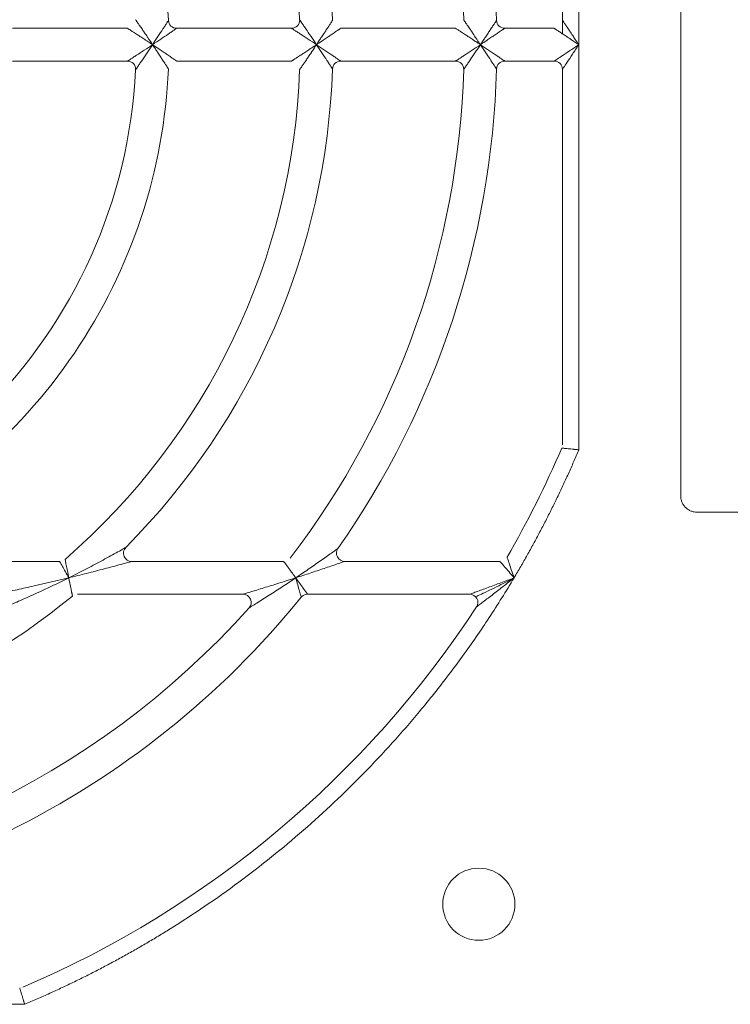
# Model space of a CAD drawing. Header units: millimetres. Extents: x 35 to 1425, y 109 to 972.
# Tile 23 of 34: x 1262 to 1305, y 487 to 547. Entities that reach past the tile are written whole.
import ezdxf

# ---------------------------------------------------------------- set-up
doc = ezdxf.new("R2010")
doc.units = ezdxf.units.MM
doc.header["$LTSCALE"] = 5

msp = doc.modelspace()

# ---------------------------------------------------------------- linework, layer by layer
at = {"color": 7, "linetype": 'Continuous', "lineweight": 15}
for p, q in [((1302.146, 571.707), (1302.146, 517.707)), ((1295.93, 545.207), (1295.93, 569.905)), ((1294.93, 569.599), (1294.93, 546.707)), ((1268.394, 546.207), (1261.383, 546.207)), ((1278.403, 546.207), (1271.397, 546.207)), ((1288.408, 546.207), (1281.405, 546.207)), ((1294.43, 546.207), (1291.409, 546.207)), ((1261.383, 544.207), (1268.394, 544.207)), ((1271.397, 544.207), (1278.403, 544.207)), ((1281.405, 544.207), (1288.408, 544.207)), ((1291.409, 544.207), (1294.43, 544.207)), ((1294.93, 543.707), (1294.93, 520.814)), ((1264.263, 513.707), (1251.394, 513.707)), ((1277.927, 513.707), (1268.655, 513.707)), ((1291.124, 513.707), (1281.646, 513.707)), ((1265.359, 511.707), (1275.443, 511.707)), ((1279.382, 511.707), (1289.276, 511.707)), ((1237.43, 486.707), (1262.128, 486.707))]:
    msp.add_line(p, q, dxfattribs=at)
at = {"color": 144, "linetype": 'Continuous', "lineweight": 0}
for p, q in [((1294.93, 546.707), (1294.93, 545.873)), ((1295.93, 520.508), (1295.93, 545.207)), ((1303.146, 516.707), (1313.146, 516.707))]:
    msp.add_line(p, q, dxfattribs=at)
at = {"color": 8, "linetype": 'Continuous', "lineweight": 15, "flags": 128}
msp.add_lwpolyline([(1278.994, 511.521), (1279.031, 511.563), (1279.043, 511.573)], dxfattribs=at)
at = {"color": 7, "linetype": 'Continuous', "lineweight": 15}
msp.add_circle((1289.83, 492.807), 2.2, dxfattribs=at)
for centre, radius, start, end in [((1237.43, 545.207), 41.5, 2.09665, 49.12136), ((1237.43, 545.207), 51.5, 1.68541, 37.43371), ((1237.43, 545.207), 43.5, 1.95364, 44.79283), ((1237.43, 545.207), 53.5, 1.59175, 35.03481), ((1271.397, 546.707), 0.5, 182.52858, 270), ((1278.403, 546.707), 0.5, 270, 2.09665), ((1268.394, 543.707), 0.5, 357.22654, 90), ((1281.405, 543.707), 0.5, 90, 178.04636), ((1237.43, 545.207), 31.5, 272.77346, 357.22654), ((1237.43, 545.207), 41.5, 310.87864, 357.90335), ((1237.43, 545.207), 43.5, 315.20717, 358.04636), ((1237.43, 545.207), 51.5, 322.56629, 358.31459), ((1237.43, 545.207), 53.5, 324.96519, 358.40825), ((1237.43, 545.207), 62.5, 330, 336.83195), ((1237.43, 545.207), 43.5, 271.95364, 309.40057), ((1237.43, 545.207), 53.5, 271.59175, 320.9772), ((1275.443, 511.207), 0.5, 318.18969, 90), ((1279.382, 511.207), 0.5, 90, 132.83788), ((1237.43, 545.207), 51.5, 271.68541, 318.18969), ((1237.43, 545.207), 62.5, 293.16805, 326.74357)]:
    msp.add_arc(centre, radius, start, end, dxfattribs=at)
at = {"color": 144, "linetype": 'Continuous', "lineweight": 0}
for centre, start, end in [((1291.409, 546.707), 181.59175, 270), ((1288.408, 543.707), 358.31459, 90), ((1291.409, 543.707), 90, 178.40825), ((1294.43, 543.707), 0, 90), ((1268.655, 514.207), 135.20717, 270), ((1281.646, 514.207), 144.96519, 270), ((1289.276, 511.207), 326.74357, 90)]:
    msp.add_arc(centre, 0.5, start, end, dxfattribs=at)
at = {"color": 7, "linetype": 'Continuous', "lineweight": 15}
for points, knots in [([(1270.898, 546.684), (1270.762, 549.762), (1270.199, 552.82), (1268.261, 558.668), (1266.886, 561.457), (1263.428, 566.557), (1261.346, 568.866), (1256.63, 572.831), (1253.998, 574.486), (1251.189, 575.751)], [0, 0, 0, 0, 0.25, 0.25, 0.5, 0.5, 0.75, 0.75, 1, 1, 1, 1]), ([(1269.93, 545.207), (1270.042, 545.375), (1270.152, 545.54), (1270.364, 545.863), (1270.469, 546.023), (1270.608, 546.237), (1270.652, 546.304), (1270.732, 546.428), (1270.768, 546.484), (1270.86, 546.626), (1270.898, 546.684), (1270.898, 546.684)], [0, 0, 0, 0, 0.25, 0.25, 0.5, 0.5, 0.625, 0.625, 0.75, 0.75, 1, 1, 1, 1]), ([(1278.902, 546.725), (1278.902, 546.725), (1278.946, 546.661), (1279.048, 546.512), (1279.089, 546.453), (1279.177, 546.324), (1279.224, 546.255), (1279.373, 546.035), (1279.484, 545.872), (1279.704, 545.544), (1279.816, 545.377), (1279.93, 545.207)], [0, 0, 0, 0, 0.25, 0.25, 0.375, 0.375, 0.5, 0.5, 0.75, 0.75, 1, 1, 1, 1]), ([(1271.397, 546.207), (1271.397, 546.207), (1271.339, 546.166), (1271.2, 546.069), (1271.144, 546.031), (1271.021, 545.946), (1270.955, 545.9), (1270.743, 545.755), (1270.584, 545.647), (1270.263, 545.43), (1270.099, 545.319), (1269.93, 545.207)], [0, 0, 0, 0, 0.25, 0.25, 0.375, 0.375, 0.5, 0.5, 0.75, 0.75, 1, 1, 1, 1]), ([(1279.93, 545.207), (1279.76, 545.32), (1279.592, 545.431), (1279.263, 545.648), (1279.099, 545.755), (1278.877, 545.9), (1278.808, 545.945), (1278.678, 546.029), (1278.618, 546.068), (1278.467, 546.165), (1278.403, 546.207), (1278.403, 546.207)], [0, 0, 0, 0, 0.25, 0.25, 0.5, 0.5, 0.625, 0.625, 0.75, 0.75, 1, 1, 1, 1]), ([(1268.394, 544.207), (1268.394, 544.207), (1268.459, 544.248), (1268.612, 544.345), (1268.672, 544.384), (1268.803, 544.468), (1268.873, 544.513), (1269.096, 544.658), (1269.261, 544.765), (1269.591, 544.981), (1269.759, 545.093), (1269.93, 545.207)], [0, 0, 0, 0, 0.25, 0.25, 0.375, 0.375, 0.5, 0.5, 0.75, 0.75, 1, 1, 1, 1]), ([(1269.93, 545.207), (1269.816, 545.036), (1269.704, 544.868), (1269.482, 544.539), (1269.371, 544.376), (1269.22, 544.156), (1269.172, 544.086), (1269.083, 543.957), (1269.042, 543.897), (1268.938, 543.746), (1268.893, 543.682), (1268.893, 543.682)], [0, 0, 0, 0, 0.25, 0.25, 0.5, 0.5, 0.625, 0.625, 0.75, 0.75, 1, 1, 1, 1]), ([(1280.905, 543.724), (1280.905, 543.724), (1280.867, 543.783), (1280.774, 543.925), (1280.737, 543.982), (1280.656, 544.107), (1280.612, 544.174), (1280.471, 544.389), (1280.366, 544.549), (1280.152, 544.872), (1280.043, 545.038), (1279.93, 545.207)], [0, 0, 0, 0, 0.25, 0.25, 0.375, 0.375, 0.5, 0.5, 0.75, 0.75, 1, 1, 1, 1]), ([(1279.93, 545.207), (1280.099, 545.094), (1280.264, 544.983), (1280.586, 544.766), (1280.745, 544.658), (1280.958, 544.513), (1281.025, 544.467), (1281.149, 544.383), (1281.205, 544.344), (1281.346, 544.247), (1281.405, 544.207), (1281.405, 544.207)], [0, 0, 0, 0, 0.25, 0.25, 0.5, 0.5, 0.625, 0.625, 0.75, 0.75, 1, 1, 1, 1]), ([(1288.408, 544.207), (1288.408, 544.207), (1288.472, 544.248), (1288.622, 544.345), (1288.681, 544.384), (1288.81, 544.468), (1288.88, 544.513), (1289.101, 544.658), (1289.264, 544.765), (1289.592, 544.982), (1289.76, 545.093), (1289.93, 545.207)], [0, 0, 0, 0, 0.25, 0.25, 0.375, 0.375, 0.5, 0.5, 0.75, 0.75, 1, 1, 1, 1]), ([(1289.93, 545.207), (1289.817, 545.036), (1289.705, 544.869), (1289.485, 544.542), (1289.375, 544.379), (1289.226, 544.16), (1289.18, 544.091), (1289.092, 543.963), (1289.052, 543.904), (1288.951, 543.755), (1288.908, 543.692), (1288.908, 543.692)], [0, 0, 0, 0, 0.25, 0.25, 0.5, 0.5, 0.625, 0.625, 0.75, 0.75, 1, 1, 1, 1]), ([(1290.909, 543.72), (1290.909, 543.72), (1290.871, 543.78), (1290.777, 543.923), (1290.74, 543.98), (1290.658, 544.105), (1290.614, 544.173), (1290.472, 544.388), (1290.367, 544.548), (1290.153, 544.872), (1290.043, 545.038), (1289.93, 545.207)], [0, 0, 0, 0, 0.25, 0.25, 0.375, 0.375, 0.5, 0.5, 0.75, 0.75, 1, 1, 1, 1]), ([(1289.93, 545.207), (1290.099, 545.094), (1290.264, 544.983), (1290.587, 544.766), (1290.747, 544.658), (1290.961, 544.513), (1291.028, 544.467), (1291.152, 544.383), (1291.208, 544.344), (1291.35, 544.247), (1291.409, 544.207), (1291.409, 544.207)], [0, 0, 0, 0, 0.25, 0.25, 0.5, 0.5, 0.625, 0.625, 0.75, 0.75, 1, 1, 1, 1]), ([(1294.43, 544.207), (1294.43, 544.207), (1294.469, 544.233), (1294.619, 544.333), (1294.731, 544.407), (1295.008, 544.592), (1295.175, 544.703), (1295.538, 544.945), (1295.734, 545.076), (1295.93, 545.207)], [0, 0, 0, 0, 0.25, 0.25, 0.5, 0.5, 0.75, 0.75, 1, 1, 1, 1]), ([(1295.93, 545.207), (1295.799, 545.01), (1295.668, 544.814), (1295.427, 544.451), (1295.316, 544.285), (1295.13, 544.007), (1295.056, 543.896), (1294.956, 543.746), (1294.93, 543.707), (1294.93, 543.707)], [0, 0, 0, 0, 0.25, 0.25, 0.5, 0.5, 0.75, 0.75, 1, 1, 1, 1]), ([(1251.189, 514.662), (1253.998, 515.928), (1256.63, 517.582), (1261.346, 521.547), (1263.428, 523.856), (1266.886, 528.956), (1268.261, 531.745), (1270.199, 537.593), (1270.762, 540.651), (1270.898, 543.729)], [0, 0, 0, 0, 0.25, 0.25, 0.5, 0.5, 0.75, 0.75, 1, 1, 1, 1]), ([(1291.983, 512.707), (1292.118, 512.935), (1292.388, 513.392), (1292.782, 514.084), (1293.168, 514.779), (1293.544, 515.48), (1293.912, 516.185), (1294.271, 516.894), (1294.621, 517.608), (1294.962, 518.326), (1295.294, 519.049), (1295.618, 519.776), (1295.826, 520.264), (1295.93, 520.508)], [0, 0, 0, 0, 0.091016, 0.181968, 0.27287, 0.363736, 0.454581, 0.545419, 0.636264, 0.72713, 0.818032, 0.908984, 1, 1, 1, 1]), ([(1295.93, 520.508), (1295.895, 520.512), (1295.829, 520.519), (1295.738, 520.529), (1295.66, 520.537), (1295.595, 520.544), (1295.49, 520.555), (1295.354, 520.569), (1295.193, 520.586), (1295.06, 520.6), (1294.962, 520.61), (1294.901, 520.616), (1294.893, 520.617), (1294.89, 520.617)], [0, 0, 0, 0, 0.065766, 0.123638, 0.173616, 0.215702, 0.249898, 0.382974, 0.500166, 0.632265, 0.759364, 0.881813, 1, 1, 1, 1]), ([(1264.816, 512.707), (1265.153, 512.874), (1265.486, 513.043), (1266.145, 513.384), (1266.473, 513.556), (1267.109, 513.897), (1267.417, 514.066), (1267.847, 514.304), (1267.985, 514.381), (1268.156, 514.477), (1268.205, 514.505), (1268.279, 514.547), (1268.3, 514.559), (1268.3, 514.559)], [0, 0, 0, 0, 0.25, 0.25, 0.5, 0.5, 0.75, 0.75, 0.875, 0.875, 0.9375, 0.9375, 1, 1, 1, 1]), ([(1278.661, 512.707), (1278.92, 512.88), (1279.175, 513.053), (1279.68, 513.399), (1279.931, 513.572), (1280.29, 513.823), (1280.408, 513.905), (1280.636, 514.066), (1280.747, 514.144), (1280.951, 514.289), (1281.044, 514.356), (1281.153, 514.434), (1281.183, 514.455), (1281.225, 514.485), (1281.236, 514.494), (1281.236, 514.494)], [0, 0, 0, 0, 0.25, 0.25, 0.5, 0.5, 0.625, 0.625, 0.75, 0.75, 0.875, 0.875, 0.9375, 0.9375, 1, 1, 1, 1]), ([(1264.59, 513.829), (1264.59, 513.829), (1264.597, 513.797), (1264.62, 513.678), (1264.638, 513.592), (1264.702, 513.274), (1264.759, 512.991), (1264.816, 512.707)], [0, 0, 0, 0, 0.25, 0.25, 0.5, 0.5, 1, 1, 1, 1]), ([(1291.557, 513.957), (1291.557, 513.957), (1291.57, 513.918), (1291.618, 513.777), (1291.653, 513.674), (1291.734, 513.436), (1291.781, 513.299), (1291.88, 513.01), (1291.931, 512.86), (1291.983, 512.707)], [0, 0, 0, 0, 0.25, 0.25, 0.5, 0.5, 0.75, 0.75, 1, 1, 1, 1]), ([(1264.816, 512.707), (1264.677, 512.961), (1264.538, 513.213), (1264.38, 513.496), (1264.337, 513.573), (1264.279, 513.679), (1264.263, 513.707), (1264.263, 513.707)], [0, 0, 0, 0, 0.5, 0.5, 0.75, 0.75, 1, 1, 1, 1]), ([(1268.655, 513.707), (1268.655, 513.707), (1268.631, 513.7), (1268.549, 513.677), (1268.493, 513.662), (1268.303, 513.609), (1268.149, 513.567), (1267.671, 513.437), (1267.329, 513.346), (1266.626, 513.161), (1266.266, 513.068), (1265.545, 512.886), (1265.182, 512.796), (1264.816, 512.707)], [0, 0, 0, 0, 0.0625, 0.0625, 0.125, 0.125, 0.25, 0.25, 0.5, 0.5, 0.75, 0.75, 1, 1, 1, 1]), ([(1278.661, 512.707), (1278.639, 512.737), (1278.596, 512.796), (1278.537, 512.877), (1278.486, 512.947), (1278.443, 513.006), (1278.372, 513.102), (1278.28, 513.229), (1278.166, 513.384), (1278.069, 513.515), (1277.999, 513.61), (1277.956, 513.668), (1277.932, 513.701), (1277.929, 513.705), (1277.927, 513.707)], [0, 0, 0, 0, 0.064987, 0.122474, 0.172459, 0.214943, 0.249928, 0.383321, 0.499441, 0.630639, 0.749901, 0.835657, 0.91874, 1, 1, 1, 1]), ([(1281.646, 513.707), (1281.646, 513.707), (1281.632, 513.702), (1281.583, 513.685), (1281.547, 513.673), (1281.421, 513.629), (1281.311, 513.591), (1281.073, 513.509), (1280.943, 513.465), (1280.678, 513.375), (1280.541, 513.328), (1280.124, 513.188), (1279.833, 513.091), (1279.251, 512.898), (1278.957, 512.802), (1278.661, 512.707)], [0, 0, 0, 0, 0.0625, 0.0625, 0.125, 0.125, 0.25, 0.25, 0.375, 0.375, 0.5, 0.5, 0.75, 0.75, 1, 1, 1, 1]), ([(1291.983, 512.707), (1291.878, 512.83), (1291.775, 512.95), (1291.576, 513.182), (1291.482, 513.291), (1291.318, 513.481), (1291.248, 513.563), (1291.151, 513.676), (1291.124, 513.707), (1291.124, 513.707)], [0, 0, 0, 0, 0.25, 0.25, 0.5, 0.5, 0.75, 0.75, 1, 1, 1, 1]), ([(1260.698, 511.78), (1260.844, 511.81), (1261.004, 511.843), (1261.329, 511.912), (1261.497, 511.947), (1262.008, 512.057), (1262.355, 512.134), (1263.406, 512.37), (1264.11, 512.535), (1264.816, 512.707)], [0, 0, 0, 0, 0.125, 0.125, 0.25, 0.25, 0.5, 0.5, 1, 1, 1, 1]), ([(1264.816, 512.707), (1264.166, 512.383), (1263.511, 512.07), (1262.526, 511.618), (1262.2, 511.471), (1261.718, 511.259), (1261.559, 511.19), (1261.251, 511.057), (1261.099, 510.992), (1260.961, 510.934)], [0, 0, 0, 0, 0.5, 0.5, 0.75, 0.75, 0.875, 0.875, 1, 1, 1, 1]), ([(1262.128, 486.707), (1262.384, 486.816), (1262.896, 487.034), (1263.658, 487.374), (1264.415, 487.723), (1265.166, 488.082), (1265.913, 488.451), (1266.655, 488.829), (1267.392, 489.217), (1268.123, 489.615), (1268.85, 490.022), (1269.572, 490.44), (1270.288, 490.867), (1272.201, 492.04), (1275.227, 494.096), (1279.177, 497.27), (1282.864, 500.747), (1285.449, 503.61), (1287.117, 505.657), (1287.995, 506.785), (1288.846, 507.932), (1289.671, 509.097), (1290.469, 510.281), (1291.243, 511.483), (1291.736, 512.298), (1291.983, 512.707)], [0, 0, 0, 0, 0.020738, 0.041458, 0.062164, 0.082859, 0.103546, 0.12423, 0.144913, 0.1656, 0.186294, 0.206998, 0.227717, 0.248453, 0.374221, 0.500002, 0.625769, 0.75155, 0.787083, 0.822573, 0.858037, 0.893494, 0.928961, 0.964457, 1, 1, 1, 1]), ([(1265.041, 511.593), (1265.041, 511.594), (1265.041, 511.595), (1265.038, 511.609), (1265.034, 511.63), (1265.028, 511.661), (1265.02, 511.7), (1265.01, 511.748), (1264.999, 511.805), (1264.985, 511.87), (1264.966, 511.967), (1264.937, 512.108), (1264.9, 512.289), (1264.86, 512.492), (1264.832, 512.629), (1264.816, 512.707)], [0, 0, 0, 0, 0.051718, 0.104167, 0.157459, 0.211703, 0.267, 0.323445, 0.381125, 0.440123, 0.500511, 0.618631, 0.750152, 0.859056, 1, 1, 1, 1]), ([(1275.443, 511.707), (1275.443, 511.707), (1275.515, 511.728), (1275.716, 511.788), (1275.841, 511.826), (1276.241, 511.947), (1276.53, 512.035), (1277.123, 512.218), (1277.43, 512.314), (1278.043, 512.508), (1278.352, 512.606), (1278.661, 512.707)], [0, 0, 0, 0, 0.125, 0.125, 0.25, 0.25, 0.5, 0.5, 0.75, 0.75, 1, 1, 1, 1]), ([(1278.661, 512.707), (1278.391, 512.525), (1278.121, 512.346), (1277.581, 511.993), (1277.31, 511.817), (1276.785, 511.48), (1276.529, 511.318), (1276.172, 511.094), (1276.06, 511.025), (1275.881, 510.913), (1275.816, 510.873), (1275.816, 510.873)], [0, 0, 0, 0, 0.25, 0.25, 0.5, 0.5, 0.75, 0.75, 0.875, 0.875, 1, 1, 1, 1]), ([(1278.661, 512.707), (1278.687, 512.671), (1278.736, 512.604), (1278.806, 512.507), (1278.869, 512.42), (1278.925, 512.343), (1278.974, 512.275), (1279.015, 512.218), (1279.051, 512.169), (1279.079, 512.129), (1279.102, 512.097), (1279.12, 512.072), (1279.133, 512.055), (1279.14, 512.044), (1279.163, 512.013), (1279.23, 511.919), (1279.304, 511.816), (1279.355, 511.746), (1279.378, 511.713), (1279.381, 511.709), (1279.382, 511.707)], [0, 0, 0, 0, 0.074635, 0.142784, 0.204935, 0.261395, 0.311749, 0.355729, 0.393628, 0.425639, 0.451878, 0.472398, 0.487218, 0.496337, 0.499747, 0.567804, 0.749884, 0.833963, 0.917203, 1, 1, 1, 1]), ([(1278.994, 511.521), (1278.994, 511.521), (1278.984, 511.556), (1278.948, 511.685), (1278.922, 511.778), (1278.859, 512.004), (1278.823, 512.132), (1278.744, 512.412), (1278.703, 512.558), (1278.661, 512.707)], [0, 0, 0, 0, 0.25, 0.25, 0.5, 0.5, 0.75, 0.75, 1, 1, 1, 1]), ([(1289.276, 511.707), (1289.276, 511.707), (1289.324, 511.724), (1289.472, 511.777), (1289.569, 511.812), (1289.783, 511.89), (1289.9, 511.933), (1290.142, 512.021), (1290.267, 512.067), (1290.648, 512.207), (1290.913, 512.305), (1291.445, 512.504), (1291.713, 512.604), (1291.983, 512.707)], [0, 0, 0, 0, 0.125, 0.125, 0.25, 0.25, 0.375, 0.375, 0.5, 0.5, 0.75, 0.75, 1, 1, 1, 1]), ([(1291.955, 512.693), (1291.745, 512.584), (1291.156, 512.28), (1290.406, 511.905), (1289.858, 511.65), (1289.683, 511.579), (1289.634, 511.564), (1289.629, 511.563), (1289.628, 511.562)], [0, 0, 0, 0, 0.2433953, 0.682539, 0.8772484, 0.950949, 0.9781195, 1, 1, 1, 1]), ([(1291.983, 512.707), (1291.757, 512.527), (1291.532, 512.35), (1291.084, 511.998), (1290.86, 511.824), (1290.537, 511.576), (1290.432, 511.494), (1290.226, 511.337), (1290.127, 511.261), (1289.944, 511.122), (1289.861, 511.059), (1289.735, 510.963), (1289.694, 510.932), (1289.694, 510.932)], [0, 0, 0, 0, 0.25, 0.25, 0.5, 0.5, 0.625, 0.625, 0.75, 0.75, 0.875, 0.875, 1, 1, 1, 1]), ([(1262.128, 486.707), (1262.118, 486.739), (1262.1, 486.801), (1262.073, 486.887), (1262.051, 486.963), (1262.031, 487.026), (1262, 487.128), (1261.96, 487.26), (1261.912, 487.415), (1261.873, 487.543), (1261.844, 487.637), (1261.826, 487.696), (1261.824, 487.703), (1261.823, 487.707)], [0, 0, 0, 0, 0.0637038, 0.1205464, 0.1705268, 0.2136443, 0.2498987, 0.3824704, 0.5001637, 0.6318999, 0.7588829, 0.8814557, 1, 1, 1, 1])]:
    msp.add_open_spline(points, degree=3, knots=knots, dxfattribs=at)
at = {"color": 144, "linetype": 'Continuous', "lineweight": 0}
for points, knots in [([(1268.893, 546.731), (1268.894, 546.73), (1268.895, 546.728), (1268.904, 546.715), (1268.918, 546.694), (1268.939, 546.665), (1268.965, 546.627), (1268.997, 546.58), (1269.056, 546.495), (1269.158, 546.348), (1269.298, 546.144), (1269.454, 545.914), (1269.589, 545.715), (1269.75, 545.474), (1269.856, 545.317), (1269.93, 545.207)], [0, 0, 0, 0, 0.031855, 0.064426, 0.098126, 0.133329, 0.170366, 0.209524, 0.251051, 0.36429, 0.500654, 0.613691, 0.750866, 0.825327, 1, 1, 1, 1]), ([(1279.93, 545.207), (1279.96, 545.252), (1280.018, 545.338), (1280.099, 545.46), (1280.17, 545.568), (1280.268, 545.716), (1280.388, 545.898), (1280.536, 546.123), (1280.668, 546.325), (1280.77, 546.482), (1280.836, 546.583), (1280.875, 546.644), (1280.9, 546.682), (1280.903, 546.687), (1280.905, 546.69)], [0, 0, 0, 0, 0.073534, 0.139596, 0.198159, 0.249198, 0.383534, 0.499517, 0.634234, 0.749153, 0.818589, 0.882586, 0.9425, 1, 1, 1, 1]), ([(1288.908, 546.721), (1288.908, 546.72), (1288.909, 546.719), (1288.918, 546.706), (1288.932, 546.685), (1288.952, 546.656), (1288.978, 546.619), (1289.009, 546.573), (1289.066, 546.489), (1289.166, 546.342), (1289.304, 546.139), (1289.458, 545.91), (1289.599, 545.702), (1289.759, 545.462), (1289.864, 545.306), (1289.93, 545.207)], [0, 0, 0, 0, 0.032058, 0.064788, 0.098586, 0.133811, 0.170784, 0.209783, 0.251047, 0.364661, 0.50064, 0.614449, 0.750856, 0.842132, 1, 1, 1, 1]), ([(1289.93, 545.207), (1289.961, 545.252), (1290.019, 545.339), (1290.1, 545.462), (1290.171, 545.569), (1290.27, 545.718), (1290.39, 545.899), (1290.538, 546.125), (1290.671, 546.327), (1290.773, 546.484), (1290.84, 546.585), (1290.88, 546.647), (1290.905, 546.685), (1290.908, 546.69), (1290.909, 546.693)], [0, 0, 0, 0, 0.074232, 0.140525, 0.198855, 0.249201, 0.383719, 0.499515, 0.63436, 0.749154, 0.818711, 0.882735, 0.942601, 1, 1, 1, 1]), ([(1294.93, 546.707), (1294.931, 546.706), (1294.932, 546.704), (1294.941, 546.691), (1294.955, 546.67), (1294.975, 546.64), (1295.015, 546.579), (1295.095, 546.459), (1295.223, 546.268), (1295.381, 546.029), (1295.547, 545.782), (1295.733, 545.501), (1295.857, 545.315), (1295.93, 545.207)], [0, 0, 0, 0, 0.033312, 0.067205, 0.102075, 0.138288, 0.176171, 0.284014, 0.4117, 0.543581, 0.702264, 0.824947, 1, 1, 1, 1]), ([(1269.93, 545.207), (1269.877, 545.242), (1269.78, 545.307), (1269.648, 545.394), (1269.545, 545.462), (1269.401, 545.556), (1269.222, 545.674), (1268.99, 545.824), (1268.783, 545.958), (1268.618, 546.064), (1268.51, 546.133), (1268.444, 546.175), (1268.402, 546.202), (1268.396, 546.205), (1268.394, 546.207)], [0, 0, 0, 0, 0.084589, 0.154322, 0.2092, 0.249222, 0.385339, 0.4995, 0.635385, 0.749161, 0.819912, 0.884218, 0.943605, 1, 1, 1, 1]), ([(1281.405, 546.207), (1281.404, 546.206), (1281.402, 546.205), (1281.39, 546.197), (1281.371, 546.183), (1281.343, 546.164), (1281.308, 546.14), (1281.265, 546.111), (1281.185, 546.055), (1281.044, 545.959), (1280.844, 545.822), (1280.621, 545.671), (1280.407, 545.526), (1280.172, 545.368), (1280.018, 545.265), (1279.93, 545.207)], [0, 0, 0, 0, 0.032583, 0.065729, 0.099784, 0.135071, 0.171879, 0.210462, 0.251041, 0.365571, 0.500613, 0.615979, 0.750862, 0.857525, 1, 1, 1, 1]), ([(1289.93, 545.207), (1289.879, 545.241), (1289.785, 545.304), (1289.656, 545.39), (1289.551, 545.459), (1289.406, 545.554), (1289.226, 545.673), (1288.996, 545.824), (1288.79, 545.958), (1288.628, 546.064), (1288.522, 546.133), (1288.457, 546.175), (1288.416, 546.202), (1288.411, 546.205), (1288.408, 546.207)], [0, 0, 0, 0, 0.081758, 0.150548, 0.206367, 0.249218, 0.385038, 0.499503, 0.635201, 0.749161, 0.819651, 0.883894, 0.943386, 1, 1, 1, 1]), ([(1291.409, 546.207), (1291.409, 546.206), (1291.407, 546.205), (1291.395, 546.197), (1291.375, 546.183), (1291.348, 546.164), (1291.312, 546.14), (1291.269, 546.111), (1291.188, 546.055), (1291.046, 545.959), (1290.846, 545.823), (1290.622, 545.671), (1290.408, 545.526), (1290.173, 545.369), (1290.019, 545.266), (1289.93, 545.207)], [0, 0, 0, 0, 0.032542, 0.065655, 0.09969, 0.134972, 0.171793, 0.210409, 0.251043, 0.36551, 0.500616, 0.615891, 0.750861, 0.856931, 1, 1, 1, 1]), ([(1295.93, 545.207), (1295.883, 545.238), (1295.793, 545.298), (1295.666, 545.383), (1295.556, 545.456), (1295.461, 545.519), (1295.307, 545.622), (1295.107, 545.756), (1294.868, 545.914), (1294.677, 546.042), (1294.547, 546.128), (1294.475, 546.177), (1294.437, 546.202), (1294.432, 546.205), (1294.43, 546.207)], [0, 0, 0, 0, 0.076348, 0.144309, 0.203885, 0.255076, 0.297886, 0.456563, 0.588471, 0.716152, 0.824017, 0.886149, 0.944248, 1, 1, 1, 1]), ([(1269.93, 545.207), (1269.976, 545.176), (1270.064, 545.117), (1270.186, 545.035), (1270.292, 544.964), (1270.439, 544.865), (1270.619, 544.743), (1270.841, 544.591), (1271.039, 544.454), (1271.194, 544.348), (1271.293, 544.279), (1271.352, 544.238), (1271.39, 544.211), (1271.395, 544.208), (1271.397, 544.207)], [0, 0, 0, 0, 0.075069, 0.141624, 0.199668, 0.249204, 0.383966, 0.499526, 0.63448, 0.749162, 0.818687, 0.882703, 0.942583, 1, 1, 1, 1]), ([(1270.898, 543.729), (1270.897, 543.729), (1270.896, 543.731), (1270.888, 543.743), (1270.876, 543.763), (1270.858, 543.79), (1270.836, 543.825), (1270.808, 543.868), (1270.756, 543.948), (1270.664, 544.091), (1270.533, 544.292), (1270.387, 544.516), (1270.243, 544.734), (1270.089, 544.968), (1269.987, 545.121), (1269.93, 545.207)], [0, 0, 0, 0, 0.032769, 0.066048, 0.100171, 0.135445, 0.172147, 0.210521, 0.250777, 0.365876, 0.500429, 0.616685, 0.750777, 0.861671, 1, 1, 1, 1]), ([(1278.403, 544.207), (1278.403, 544.207), (1278.405, 544.208), (1278.418, 544.216), (1278.439, 544.23), (1278.469, 544.249), (1278.507, 544.273), (1278.553, 544.303), (1278.639, 544.359), (1278.787, 544.455), (1278.994, 544.589), (1279.224, 544.739), (1279.438, 544.88), (1279.678, 545.038), (1279.835, 545.143), (1279.93, 545.207)], [0, 0, 0, 0, 0.032107, 0.064873, 0.098692, 0.133924, 0.170884, 0.20985, 0.251056, 0.364893, 0.500644, 0.614944, 0.750857, 0.848179, 1, 1, 1, 1]), ([(1279.93, 545.207), (1279.899, 545.16), (1279.842, 545.074), (1279.763, 544.957), (1279.701, 544.864), (1279.654, 544.794), (1279.571, 544.67), (1279.457, 544.502), (1279.302, 544.272), (1279.163, 544.069), (1279.052, 543.907), (1278.98, 543.801), (1278.936, 543.737), (1278.908, 543.696), (1278.904, 543.691), (1278.902, 543.688)], [0, 0, 0, 0, 0.074345, 0.136399, 0.186208, 0.22381, 0.249232, 0.385937, 0.499513, 0.635652, 0.749175, 0.819994, 0.884312, 0.943671, 1, 1, 1, 1]), ([(1302.146, 517.707), (1302.147, 517.675), (1302.149, 517.612), (1302.163, 517.519), (1302.185, 517.427), (1302.227, 517.304), (1302.304, 517.154), (1302.434, 516.995), (1302.593, 516.864), (1302.771, 516.773), (1302.958, 516.717), (1303.083, 516.71), (1303.146, 516.707)], [0, 0, 0, 0, 0.060384, 0.12019, 0.179951, 0.240203, 0.369996, 0.50013, 0.629922, 0.760056, 0.879773, 1, 1, 1, 1])]:
    msp.add_open_spline(points, degree=3, knots=knots, dxfattribs=at)

doc.saveas('drawing.dxf')
